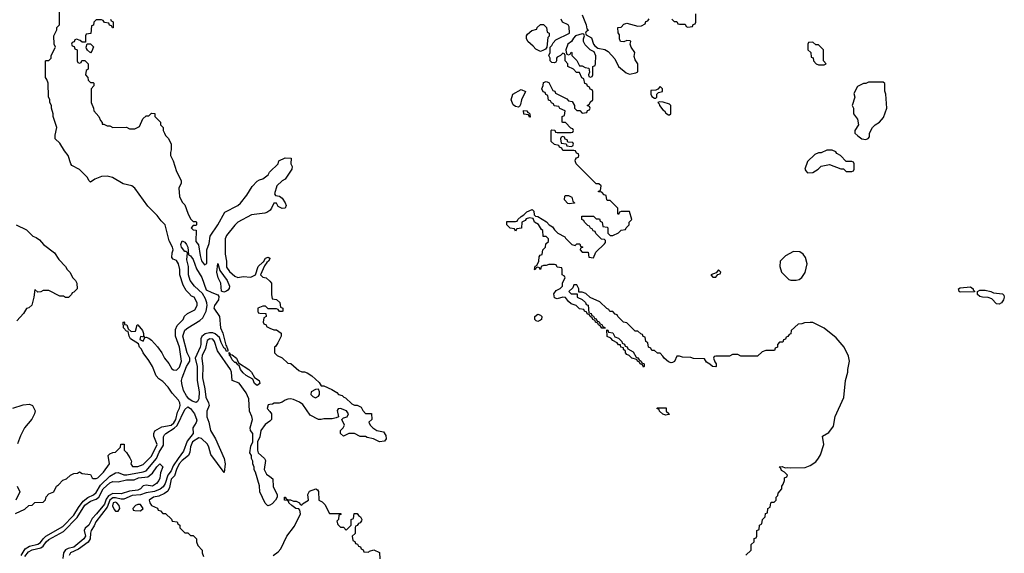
# Model space of a CAD drawing. Header units: inches. Extents: x 2722057 to 2913084, y 892730 to 1030005.
# Tile 132 of 231: x 2818200 to 2825287, y 965307 to 969147. Entities that reach past the tile are written whole.
import ezdxf

# ---------------------------------------------------------------- set-up
doc = ezdxf.new("R2010")
doc.units = ezdxf.units.IN
doc.header["$MEASUREMENT"] = 0
doc.layers.add('C8916', color=7, linetype='Continuous')
doc.layers.add('C8926', color=7, linetype='Continuous')

msp = doc.modelspace()

# ---------------------------------------------------------------- linework, layer by layer
at = {"layer": 'C8916', "color": 2}
for points, elevation in [([(2818170, 965594), (2818236.4, 965623.6), (2818266, 965650), (2818290, 965654), (2818308.4, 965671.6), (2818370, 965674), (2818387.3, 965692.7), (2818390, 965714), (2818410, 965734), (2818446, 965750), (2818466, 965790), (2818480.4, 965799.6), (2818510, 965832), (2818536.4, 965843.6), (2818566, 965870), (2818590, 965882), (2818616.4, 965883.6), (2818630, 965892), (2818650, 965882), (2818710, 965874), (2818722, 965850), (2818730, 965844.7), (2818750, 965844), (2818762, 965850), (2818804, 965890), (2818846, 965950), (2818838, 966010), (2818850, 966022), (2818870, 966032), (2818890, 966034), (2818926, 966070), (2818928.4, 966091.6), (2818951.6, 966091.6), (2818952, 966050), (2818970, 966032), (2818994, 965994), (2819004.7, 965970), (2819001, 965950), (2819011.3, 965931.3), (2819050, 965930.8), (2819090, 965946), (2819150, 966006), (2819189.4, 966090), (2819165.2, 966150), (2819165.2, 966170), (2819172.3, 966187.7), (2819223.3, 966216.7), (2819290, 966229.2), (2819310, 966245.2), (2819323.1, 966270), (2819336.4, 966323.6), (2819350, 966351), (2819354.5, 966370), (2819352.4, 966390), (2819343, 966410), (2819298.9, 966458.9), (2819270, 966502.7), (2819230, 966544), (2819202.5, 966562.5), (2819183.2, 966583.2), (2819157.2, 966650), (2819130, 966695.3), (2819089.3, 966749.3), (2819076, 966776), (2819062, 966790), (2819055.3, 966815.3), (2818998, 966850), (2818988.4, 966868.4), (2818982, 966902), (2818970, 966906), (2818948.4, 966928.4), (2818946, 966970), (2818950, 966972), (2818954, 966966), (2818954, 966954), (2818971.1, 966951.1), (2818982, 966922), (2819003.6, 966903.6), (2819034.6, 966905.4), (2819046, 966950), (2819051.3, 966950), (2819084.7, 966910), (2819092, 966888), (2819092, 966872), (2819098, 966862), (2819070, 966866), (2819065.4, 966845.4), (2819090, 966834), (2819100.4, 966859.6), (2819110, 966862), (2819130, 966856), (2819150, 966841), (2819193, 966793), (2819222.8, 966750), (2819242.8, 966710), (2819273.3, 966673.3), (2819295.5, 966635.5), (2819306.6, 966626.6), (2819330, 966624.4), (2819350, 966646.8), (2819365.1, 966690), (2819349.5, 966790), (2819320.9, 966870), (2819322.7, 966917.3), (2819334.8, 966945.2), (2819378, 966990), (2819387.3, 967012.7), (2819407.3, 967032.7), (2819462, 967058), (2819478, 967090), (2819478, 967110), (2819455.3, 967150), (2819438, 967158), (2819418, 967178), (2819399, 967199), (2819376.5, 967236.5), (2819354, 967310), (2819352.7, 967350), (2819344, 967390), (2819330, 967414), (2819304, 967424), (2819295.3, 967435.3), (2819297.2, 967470), (2819305.2, 967490), (2819301.2, 967510), (2819276.5, 967556.5), (2819248, 967670), (2819218.6, 967698.6), (2819190, 967737.2), (2819123.8, 967803.8), (2819030, 967933.2), (2819008.7, 967950), (2818945.4, 967965.4), (2818868, 968010), (2818830, 968021.2), (2818790, 968019.3), (2818742, 967998), (2818710, 967978), (2818698, 967990), (2818688, 968010), (2818630, 968068), (2818576.4, 968096.4), (2818568, 968110), (2818548.7, 968170), (2818522.7, 968202.7), (2818490, 968258), (2818455.3, 968290), (2818454.6, 968314.6), (2818468.7, 968370), (2818442, 968450), (2818442, 968470), (2818428.9, 968508.9), (2818428.4, 968528.4), (2818418, 968550), (2818418, 968570), (2818407.3, 968592.7), (2818406, 968690), (2818396.4, 968716.4), (2818386, 968730), (2818386, 968850), (2818390, 968854), (2818410, 968854), (2818426, 968870), (2818426, 968890), (2818456.4, 968943.6), (2818458, 968950), (2818448, 968970), (2818446, 969030), (2818467.3, 969072.7), (2818468.4, 969091.6), (2818486, 969110), (2818487.3, 969207.3)], 14), ([(2818854, 969150), (2818858, 969138), (2818870, 969134), (2818872.7, 969127.3), (2818872.7, 969087.3), (2818867.3, 969087.3), (2818862, 969102), (2818847.3, 969107.3), (2818842, 969122), (2818810, 969126), (2818802, 969142), (2818790, 969146), (2818750, 969146), (2818734, 969130), (2818732.7, 969107.3), (2818718, 969102), (2818712.7, 969047.3), (2818678, 969042), (2818674, 969030), (2818674, 968986), (2818650, 968986), (2818636.4, 968996.4), (2818610, 969006), (2818598, 969002), (2818592.7, 968987.3), (2818578, 968982), (2818574, 968970), (2818578, 968958), (2818592.7, 968952.7), (2818598, 968938), (2818614, 968930), (2818614, 968850), (2818618, 968838), (2818630, 968834), (2818642, 968838), (2818647.3, 968852.7), (2818670, 968854), (2818694, 968830), (2818694, 968790), (2818678, 968782), (2818674, 968750), (2818691.6, 968731.6), (2818692.7, 968712.7), (2818710, 968694), (2818730, 968694), (2818734, 968690), (2818734, 968670), (2818714, 968650), (2818714, 968550), (2818732, 968510), (2818734, 968490), (2818770.9, 968450.9), (2818782, 968422), (2818794, 968406), (2818794, 968394), (2818806, 968394), (2818830, 968382), (2818850, 968382), (2818870, 968372), (2818970, 968374), (2818990, 968362), (2819030, 968362), (2819062, 968378), (2819087.3, 968432.7), (2819110, 968454), (2819130, 968454), (2819150, 968474), (2819172, 968472), (2819174, 968450), (2819214, 968410), (2819214, 968390), (2819234, 968370), (2819234, 968350), (2819242, 968330), (2819250, 968314), (2819271.6, 968291.6), (2819291.1, 968251.1), (2819291.3, 968210), (2819284.7, 968190), (2819284.7, 968170), (2819304.7, 968130), (2819330, 968054), (2819362, 967990), (2819362, 967970), (2819344.7, 967935.3), (2819350, 967874), (2819370, 967834), (2819390, 967814), (2819410, 967754), (2819430, 967714), (2819450, 967694), (2819470, 967694), (2819474, 967690), (2819474, 967670), (2819470, 967666), (2819450, 967666), (2819434, 967650), (2819450, 967634), (2819471.6, 967631.6), (2819467.7, 967550), (2819486.8, 967526.8), (2819498.8, 967450), (2819510, 967412), (2819530, 967382.8), (2819548.4, 967391.6), (2819548, 967490), (2819563.2, 967536.8), (2819572, 967590), (2819626.6, 967670), (2819677.5, 967762.5), (2819770, 967810.6), (2819790, 967827.3), (2819835.9, 967884.1), (2819872.5, 967947.5), (2819910, 967984.7), (2819925.6, 967994.4), (2819950, 968001), (2819988.7, 968030), (2819998, 968050), (2820000, 968051.9)], 14), ([(2820000, 967774), (2819979.8, 967760.2), (2819965.4, 967754.6), (2819870, 967742), (2819771.3, 967690), (2819750, 967669.2), (2819690, 967592.7), (2819679.3, 967570), (2819678.5, 967458.5), (2819688.6, 967408.6), (2819690, 967366), (2819710, 967334), (2819750, 967301), (2819770, 967291), (2819810, 967298), (2819865.2, 967294.8), (2819898, 967310), (2819918, 967370), (2819950, 967402), (2819956.4, 967403.6), (2819969.3, 967430.7), (2819990, 967438), (2820000, 967431.3)], 14), ([(2818174, 967670), (2818250, 967634), (2818294, 967590), (2818319.8, 967579.8), (2818343.6, 967563.6), (2818372, 967530), (2818452, 967470), (2818482, 967422), (2818531.1, 967371.1), (2818542, 967350), (2818562, 967330), (2818582, 967290), (2818602, 967270), (2818612, 967250), (2818614, 967210), (2818590, 967186), (2818578, 967182), (2818574, 967170), (2818552, 967148), (2818530, 967148), (2818516.4, 967156.4), (2818490, 967158), (2818410, 967198), (2818370, 967198), (2818351.6, 967188.4), (2818330, 967186), (2818310, 967206), (2818302.8, 967150), (2818287.3, 967092.7), (2818267.3, 967072.7), (2818250, 967069), (2818226.7, 967033.3), (2818179.9, 966980.1)], 14), ([(2820000, 967426), (2819992, 967410), (2819979.6, 967400.4), (2819963.6, 967376.4), (2819934, 967310), (2819950, 967294), (2819974, 967290), (2820000, 967264)], 14), ([(2820000, 967066), (2819990, 967066), (2819970, 967086), (2819950, 967086), (2819914, 967070), (2819914, 967050), (2819918, 967038), (2819930, 967034), (2819972.7, 967032.7), (2819974, 967010), (2819958, 967002), (2819954, 966970), (2819958, 966958), (2819974, 966950), (2819978, 966938), (2820000, 966927.8)], 14), ([(2820000, 965654.1), (2819987.3, 965647.3), (2819967.3, 965667.3), (2819928.4, 965748.4), (2819927.3, 965792.7), (2819898, 965890), (2819888.4, 965908.4), (2819887.3, 965927.3), (2819878, 965950), (2819878, 965970), (2819868.9, 965988.9), (2819868, 966010), (2819858, 966030), (2819863.1, 966076.9), (2819878, 966110), (2819878, 966170), (2819862, 966190), (2819859, 966210), (2819876, 966270), (2819871.7, 966291.7), (2819854, 966330), (2819850, 966418), (2819830, 966462), (2819779, 966530), (2819729.3, 966549.3), (2819726, 966610), (2819718, 966630), (2819623.7, 966763.7), (2819603.5, 966830), (2819590, 966847.6), (2819569.3, 966850.7), (2819550, 966838), (2819538.8, 966781.2), (2819513.4, 966730), (2819510.3, 966710), (2819517.4, 966650), (2819516.9, 966570), (2819534, 966490), (2819541.1, 966430), (2819560.5, 966390), (2819564.9, 966370), (2819546.7, 966330), (2819548.4, 966290), (2819561.6, 966250), (2819573, 966190), (2819610.4, 966130.4), (2819671, 965990), (2819678.8, 965950), (2819672, 965888), (2819577, 966017), (2819562.9, 966070), (2819551.2, 966091.2), (2819510, 966132.7), (2819490, 966137), (2819443.1, 966110), (2819430, 966074), (2819424.6, 966035.4), (2819415.5, 966010), (2819370, 965974.7), (2819348.4, 965950), (2819328.4, 965910), (2819315.8, 965864.2), (2819290, 965839.3), (2819279, 965781), (2819266.6, 965753.4), (2819242.8, 965737.2), (2819201.6, 965718.4), (2819164.7, 965710), (2819131.3, 965690), (2819138, 965670), (2819150, 965652), (2819192.7, 965632.7), (2819198, 965618), (2819212.7, 965612.7), (2819230, 965594), (2819250, 965594), (2819292.7, 965552.7), (2819298, 965538), (2819332.7, 965532.7), (2819338, 965518), (2819354, 965510), (2819354, 965490), (2819390, 965454), (2819410, 965454), (2819430, 965434), (2819450, 965434), (2819474, 965410), (2819474, 965390), (2819483.6, 965363.6), (2819514, 965330), (2819514, 965310), (2819523.6, 965283.6)], 14), ([(2818150, 966351), (2818224.7, 966375.3), (2818270, 966381), (2818292, 966370), (2818310.9, 966330.9), (2818306, 966310), (2818287.5, 966272.5), (2818236, 966210), (2818207.1, 966152.9), (2818185.4, 966094.6)], 14), ([(2820000, 966377), (2819990, 966375.3), (2819982.8, 966350), (2820000, 966326.4)], 14), ([(2818210, 965290.3), (2818239.8, 965340.2), (2818270, 965359.1), (2818330, 965372.9), (2818350, 965385.2), (2818368.2, 965411.8), (2818388.9, 965431.1), (2818510, 965500.7), (2818590, 965581.5), (2818622.7, 965637.3), (2818658, 965682), (2818690, 965708.4), (2818731.7, 965728.3), (2818750, 965743.6), (2818781.7, 965798.3), (2818850, 965862), (2818890, 965886), (2818910, 965887.2), (2818950, 965872.7), (2818971.3, 965871.3), (2819090, 965892.9), (2819110, 965901.3), (2819185, 965990), (2819204.5, 966035.5), (2819236, 966084), (2819235.8, 966144.2), (2819241.7, 966158.3), (2819251.3, 966170), (2819312.8, 966207.2), (2819333.9, 966226.1), (2819390, 966340.5), (2819410, 966360.5), (2819430, 966348), (2819458.7, 966310), (2819474.4, 966265.6), (2819471.8, 966248.2), (2819447.6, 966210), (2819449.1, 966170), (2819405.4, 966114.6), (2819379.1, 966040.9), (2819340.2, 965990), (2819304.5, 965935.5), (2819290, 965899.7), (2819266, 965870), (2819246.3, 965810), (2819233.7, 965786.3), (2819211.2, 965768.8), (2819170, 965751.4), (2819110, 965742.8), (2819070, 965727.2), (2819010, 965723.2), (2818950, 965696.2), (2818930, 965696.5), (2818890, 965707.2), (2818870, 965707), (2818860.3, 965699.7), (2818850, 965688.3), (2818830, 965639.1), (2818747.3, 965532.7), (2818736.2, 965503.8), (2818715.3, 965470), (2818709.3, 965450.7), (2818706.5, 965410), (2818692.5, 965387.5), (2818623.5, 965336.5), (2818567.2, 965310), (2818556, 965290)], 10), ([(2820000, 966258.9), (2819967.1, 966232.9), (2819936, 966190), (2819930, 966146), (2819911.6, 966108.4), (2819911, 966070), (2819911.3, 966050), (2819918, 966030), (2819962, 965990), (2819970, 965974), (2819961, 965910), (2819977.3, 965877.3), (2820000, 965859.4)], 14), ([(2818237.2, 965282.8), (2818263.7, 965316.3), (2818289.3, 965330.7), (2818353.7, 965346.3), (2818370, 965357.7), (2818391, 965390), (2818410, 965405.2), (2818516.9, 965463.1), (2818615, 965565), (2818670, 965652.3), (2818710, 965683.2), (2818750, 965696.9), (2818769.9, 965710.2), (2818800.4, 965770), (2818850, 965814.3), (2818870, 965822.6), (2818910, 965820.4), (2818970, 965834.7), (2819024.9, 965835.1), (2819055.3, 965850), (2819123, 965857), (2819156.3, 965883.7), (2819187.3, 965930), (2819210, 965950.5), (2819230.5, 965930), (2819214.9, 965885.1), (2819210, 965848), (2819201, 965830), (2819186, 965810), (2819156, 965790), (2819110, 965797), (2819088.7, 965791.3), (2819070, 965769.7), (2819050, 965761.1), (2818990, 965754.7), (2818930, 965734.3), (2818870, 965736.1), (2818839, 965721), (2818823.7, 965696.3), (2818810, 965660.4), (2818754.4, 965590), (2818722.1, 965557.9), (2818696.9, 965510), (2818672.3, 965487.7), (2818664.2, 965470), (2818673.2, 965430), (2818662.4, 965410), (2818590, 965350.8), (2818550, 965340.8), (2818529.3, 965330.7), (2818514.7, 965310), (2818510.2, 965270)], 6), ([(2818182, 965790), (2818202, 965750), (2818171.6, 965688.4)], 14)]:
    msp.add_lwpolyline(points, dxfattribs=dict(at, elevation=elevation))
for points, elevation in [([(2818710, 968908), (2818687.3, 968927.3), (2818680.4, 968940.4), (2818678, 968950), (2818686, 968974), (2818710, 968974), (2818732, 968952), (2818719.6, 968920.4)], 14), ([(2819690, 966759), (2819679.5, 966779.5), (2819670, 966785.2), (2819650, 966824), (2819638.9, 966858.9), (2819607.2, 966887.2), (2819590, 966894), (2819565.7, 966894.3), (2819534.5, 966885.5), (2819512.1, 966867.9), (2819505.3, 966850), (2819504.7, 966810), (2819498.6, 966790), (2819463, 966710), (2819477.8, 966650), (2819478.8, 966550), (2819492.3, 966467.7), (2819490, 966419), (2819479.9, 966400.1), (2819470, 966392), (2819441.4, 966401.5), (2819418.2, 966418.2), (2819400.3, 966440.3), (2819379.1, 966479.1), (2819368.5, 966528.5), (2819365.1, 966550), (2819369.6, 966570), (2819400.9, 966650), (2819426, 966690), (2819426, 966710), (2819406, 966750), (2819375.1, 966870), (2819390, 966911.8), (2819411.8, 966930), (2819497.7, 966982.3), (2819518.1, 967001.9), (2819541.8, 967050), (2819548.7, 967090), (2819547.6, 967110), (2819537.8, 967137.8), (2819516.1, 967176.1), (2819458.3, 967230), (2819427.4, 967270), (2819415.6, 967310), (2819414.3, 967370), (2819402.3, 967417.7), (2819409.1, 967469.1), (2819398.6, 967478.6), (2819390, 967479.3), (2819365.1, 967510), (2819359.6, 967530), (2819370, 967556), (2819390, 967544.9), (2819401.6, 967530), (2819410.3, 967510), (2819414.4, 967454.4), (2819430, 967448), (2819450, 967422), (2819473.7, 967353.7), (2819512.3, 967292.3), (2819543.6, 967203.6), (2819582.6, 967182.6), (2819627.3, 967167.3), (2819634.4, 967154.4), (2819630.6, 967130), (2819603, 967090), (2819598.4, 967070), (2819637.6, 967010), (2819646, 966930), (2819662.4, 966890), (2819684, 966804), (2819690, 966798), (2819698.8, 966770), (2819698, 966762)], 10), ([(2819670, 967186), (2819654, 967194), (2819648.4, 967250), (2819629.7, 967290), (2819618.4, 967330), (2819627.3, 967392.7), (2819641.1, 967341.1), (2819694.6, 967270), (2819710.4, 967230), (2819708.1, 967211.9), (2819699, 967201), (2819690, 967192.7)], 10), ([(2819712, 966732), (2819722.7, 966737.3), (2819730, 966735.5), (2819760.5, 966710), (2819776.3, 966676.3), (2819850, 966630.5), (2819870, 966610.7), (2819890.8, 966570.8), (2819924.7, 966550), (2819930, 966529), (2819910, 966514), (2819890, 966529), (2819879, 966559), (2819830, 966587), (2819810, 966604.5), (2819789.6, 966630), (2819779.5, 966659.5), (2819770, 966662.7), (2819758.9, 966678.9), (2819750, 966680.9), (2819730, 966698), (2819720.2, 966720.2), (2819709.6, 966730), (2819707.3, 966752.7), (2819712, 966748)], 10), ([(2818890, 965675.1), (2818874, 965670), (2818869.2, 965649.2), (2818881.3, 965621.3), (2818890, 965610.8), (2818910, 965611.3), (2818921.2, 965630), (2818917, 965650), (2818900.7, 965670)], 14), ([(2819070, 965658), (2819050, 965658), (2819034, 965650), (2819014, 965630), (2819018, 965618), (2819030, 965614), (2819070, 965612), (2819088, 965630)], 14)]:
    msp.add_lwpolyline(points, close=True, dxfattribs=dict(at, elevation=elevation))
at = {"layer": 'C8926', "color": 2, "elevation": 14}
for points in [[(2823427.3, 965292.7), (2823466, 965330), (2823466, 965370), (2823486, 965390), (2823487.3, 965412.7), (2823502, 965418), (2823506, 965430), (2823506, 965470), (2823522, 965478), (2823526, 965510), (2823542, 965518), (2823546, 965550), (2823566, 965570), (2823567.3, 965592.7), (2823582, 965598), (2823586, 965630), (2823602, 965638), (2823606, 965670), (2823610, 965674), (2823630, 965674), (2823646, 965690), (2823646, 965710), (2823656.4, 965723.6), (2823660.4, 965739.6), (2823686, 965770), (2823686, 965790), (2823696.4, 965803.6), (2823706, 965830), (2823706, 965850), (2823722, 965858), (2823726, 965870), (2823706, 965890), (2823683.1, 965903.1), (2823678, 965918), (2823666, 965930), (2823688.4, 965931.6), (2823710, 965922), (2823730, 965924.7), (2823750, 965921), (2823854.6, 965925.4), (2823890, 965938), (2823930, 965964.7), (2823949.3, 965990.7), (2823964.7, 966015.3), (2823989, 966090), (2823978, 966150), (2824023.2, 966176.8), (2824058, 966222), (2824069.4, 966290.6), (2824132.5, 966427.5), (2824145.2, 966550), (2824161.2, 966610), (2824161.2, 966630), (2824174, 966690), (2824164.7, 966724.7), (2824134, 966790), (2824076.5, 966856.5), (2823990, 966928), (2823910, 966968), (2823890, 966968), (2823850, 966966), (2823830, 966958), (2823803.6, 966956.4), (2823754, 966910), (2823750, 966886), (2823738, 966882), (2823730, 966866), (2823718, 966862), (2823712.7, 966847.3), (2823698, 966842), (2823692.7, 966827.3), (2823670, 966826), (2823654, 966810), (2823654, 966790), (2823638, 966782), (2823632.7, 966767.3), (2823570, 966766), (2823543.6, 966756.4), (2823510, 966726), (2823390, 966726), (2823370, 966738), (2823330, 966738), (2823310, 966726), (2823210, 966726), (2823198, 966722), (2823194, 966710), (2823203.6, 966683.6), (2823214, 966670), (2823214, 966650), (2823210, 966648.7), (2823186, 966650), (2823168.4, 966668.4), (2823143.1, 966683.1), (2823130, 966706), (2823050, 966708.7), (2823030, 966715.3), (2822970, 966718), (2822950, 966726), (2822930, 966726), (2822912.7, 966687.3), (2822899.6, 966680.4), (2822890, 966678), (2822870, 966684), (2822838, 966710), (2822830, 966726), (2822810, 966746), (2822790, 966746), (2822770, 966766), (2822750, 966766), (2822742, 966782), (2822726, 966790), (2822722, 966822), (2822706, 966830), (2822702, 966862), (2822687.3, 966867.3), (2822682, 966882), (2822670, 966886), (2822650, 966906), (2822630, 966906), (2822570, 966966), (2822546, 966970), (2822506, 967010), (2822502, 967022), (2822487.3, 967027.3), (2822470, 967046), (2822447.3, 967047.3), (2822442, 967062), (2822427.3, 967067.3), (2822376.4, 967116.4), (2822307.3, 967147.3), (2822276.4, 967176.4), (2822250, 967186), (2822226, 967186), (2822226, 967210), (2822210, 967238), (2822190, 967238), (2822182, 967218), (2822154, 967190), (2822170, 967174), (2822214, 967174), (2822214, 967150), (2822250, 967134), (2822272.7, 967112.7), (2822278, 967098), (2822292.7, 967092.7), (2822298, 967038), (2822312.7, 967032.7), (2822318, 967018), (2822330, 967014), (2822338, 966998), (2822350, 966994), (2822358, 966978), (2822370, 966974), (2822378, 966958), (2822390, 966954), (2822398, 966938), (2822412.7, 966932.7), (2822414, 966926), (2822390, 966926), (2822382, 966942), (2822366, 966950), (2822362, 966962), (2822346, 966970), (2822342, 966982), (2822326, 966990), (2822322, 967002), (2822306, 967010), (2822302, 967022), (2822286, 967030), (2822282, 967042), (2822266, 967050), (2822262, 967062), (2822230, 967066), (2822206, 967090), (2822170, 967102), (2822150, 967118), (2822130, 967148.7), (2822110, 967149), (2822070, 967139), (2822050, 967146), (2822045.2, 967174.8), (2822061.2, 967198.8), (2822090, 967212), (2822108, 967230), (2822108, 967252), (2822126, 967290), (2822122, 967302), (2822106, 967310), (2822106, 967350), (2822102, 967362), (2822070, 967366), (2822062, 967382), (2822050, 967386), (2822010, 967386), (2821990, 967378), (2821970, 967378), (2821954, 967370), (2821950, 967348), (2821942, 967362), (2821930, 967366), (2821918, 967362), (2821910, 967346), (2821906, 967350), (2821910, 967374), (2821922, 967378), (2821938, 967410), (2821940.4, 967439.6), (2821947.3, 967452.7), (2821962, 967458), (2821966, 967490), (2821986, 967510), (2821987.3, 967532.7), (2822006, 967550), (2822006, 967570), (2821990, 967586), (2821967.3, 967587.3), (2821966, 967630), (2821956.4, 967636.4), (2821934, 967674), (2821906, 967690), (2821896.4, 967716.4), (2821870, 967722), (2821845.4, 967714.6), (2821838, 967702), (2821814, 967690), (2821812.7, 967647.3), (2821778, 967642), (2821770, 967626), (2821762, 967642), (2821730, 967646), (2821706, 967670), (2821706, 967694), (2821770, 967694), (2821782, 967698), (2821786, 967710), (2821809.1, 967730.9), (2821830, 967742), (2821850, 967764.7), (2821890, 967782), (2821902, 967770), (2821903.6, 967743.6), (2821912, 967732), (2821930.9, 967730.9), (2821991.1, 967691.1), (2822012, 967670), (2822036, 967656), (2822050, 967634), (2822074, 967610), (2822124.7, 967584.7), (2822130, 967574), (2822174, 967530), (2822198, 967522), (2822210, 967534), (2822232.7, 967532.7), (2822238, 967518), (2822254, 967510), (2822238, 967502), (2822234, 967490), (2822250, 967474), (2822292.7, 967472.7), (2822298, 967438), (2822330, 967434), (2822347.3, 967472.7), (2822410, 967534), (2822416.4, 967543.6), (2822418, 967558), (2822410, 967566), (2822387.3, 967567.3), (2822347.3, 967607.3), (2822342, 967622), (2822327.3, 967627.3), (2822322, 967642), (2822310, 967646), (2822302, 967662), (2822290, 967666), (2822266, 967690), (2822262, 967702), (2822246, 967710), (2822247.3, 967732.7), (2822330, 967734), (2822350, 967714), (2822372.7, 967712.7), (2822378, 967698), (2822394, 967690), (2822398, 967658), (2822430, 967654), (2822434, 967650), (2822434, 967610), (2822450, 967594), (2822470, 967594), (2822510, 967612), (2822530, 967632), (2822562, 967638), (2822566, 967650), (2822586, 967670), (2822586, 967690), (2822606, 967710), (2822590, 967766), (2822530, 967766), (2822518, 967762), (2822510, 967746), (2822506, 967750), (2822506, 967790), (2822450, 967846), (2822430, 967846), (2822426, 967850), (2822422, 967882), (2822407.3, 967887.3), (2822390, 967906), (2822367.3, 967907.3), (2822367.3, 967912.7), (2822382, 967918), (2822386, 967950), (2822370, 967966), (2822350, 967966), (2822206, 968110), (2822198, 968130), (2822200.4, 968139.6), (2822207.3, 968152.7), (2822222, 968158), (2822226, 968170), (2822222, 968182), (2822207.3, 968187.3), (2822202, 968202), (2822190, 968206), (2822110, 968206), (2822102, 968222), (2822086, 968230), (2822082, 968242), (2822050, 968248), (2822026, 968270), (2822026, 968350), (2822030, 968354), (2822052.7, 968352.7), (2822058, 968338), (2822070, 968334), (2822170, 968334), (2822182, 968338), (2822186, 968350), (2822182, 968362), (2822167.3, 968367.3), (2822130, 968406), (2822110, 968406), (2822106, 968410), (2822106, 968450), (2822122, 968458), (2822126, 968490), (2822087.3, 968507.3), (2822082, 968522), (2822047.3, 968527.3), (2822042, 968542), (2822027.3, 968547.3), (2822022, 968562), (2822007.3, 968567.3), (2822002, 968602), (2821987.3, 968607.3), (2821982, 968622), (2821967.3, 968627.3), (2821958, 968650), (2821967.3, 968672.7), (2821970, 968694), (2821990, 968702), (2822010, 968694), (2822038, 968638), (2822052.7, 968632.7), (2822058, 968618), (2822138, 968578), (2822150, 968562), (2822178, 968558), (2822194, 968530), (2822194, 968510), (2822210, 968494), (2822232.7, 968492.7), (2822250, 968474), (2822282, 968478), (2822287.3, 968492.7), (2822302, 968498), (2822306, 968510), (2822302, 968522), (2822286, 968530), (2822302, 968538), (2822307.3, 968552.7), (2822326, 968570), (2822326, 968630), (2822322, 968642), (2822307.3, 968647.3), (2822302, 968662), (2822287.3, 968667.3), (2822282, 968682), (2822267.3, 968687.3), (2822262, 968722), (2822247.3, 968727.3), (2822230, 968766), (2822207.3, 968767.3), (2822186, 968790), (2822146, 968810), (2822146, 968830), (2822126, 968850), (2822126, 968890), (2822122, 968902), (2822110, 968906), (2822092, 968888), (2822070, 968878), (2822064.7, 968870), (2822064.7, 968850), (2822059.8, 968840.2), (2822050, 968835.3), (2822030, 968838), (2822018, 968850), (2822018, 968870), (2822008.7, 968890), (2822018, 968910), (2822018, 968950), (2822030, 968962), (2822039, 968981), (2822059, 969001), (2822158, 969050), (2822155.3, 969095.3), (2822148.7, 969108.7), (2822108, 969130), (2822098, 969150)], [(2822250, 969182), (2822278, 969110), (2822282, 969082), (2822292, 969070), (2822278, 969062), (2822274, 969050), (2822278, 969038), (2822315.3, 969015.3), (2822331, 968971), (2822339.6, 968959.6), (2822361, 968941), (2822411.3, 968931.3), (2822436.9, 968916.9), (2822485.2, 968865.2), (2822510, 968811), (2822565.2, 968765.2), (2822590, 968754.8), (2822636, 968764), (2822648.4, 968771.6), (2822648.7, 968830), (2822630, 968858), (2822622, 968882), (2822628.7, 968910), (2822602, 968950), (2822595.3, 968970), (2822598, 968990), (2822594.6, 968994.6), (2822570, 968998), (2822550, 968988), (2822526, 968990), (2822518, 969010), (2822518, 969038), (2822507.3, 969052.7), (2822506, 969090), (2822530, 969094), (2822550, 969114), (2822570, 969122), (2822650, 969101), (2822676.4, 969103.6), (2822702, 969118), (2822707.3, 969132.7), (2822722, 969138), (2822730, 969154)], [(2822894, 969150), (2822910, 969134), (2822930, 969134), (2822938, 969118), (2822950, 969114), (2822990, 969114), (2822998, 969098), (2823010, 969094), (2823042, 969098), (2823047.3, 969112.7), (2823062, 969118), (2823066, 969130), (2823066, 969190)], [(2820000, 968051.9), (2820062, 968110), (2820066, 968130), (2820110, 968152), (2820154, 968150), (2820152, 968110), (2820162, 968090), (2820158, 968070), (2820110, 967998), (2820090, 967988), (2820051.3, 967950), (2820034, 967894), (2820042, 967882), (2820070, 967878), (2820090, 967862), (2820111.3, 967830), (2820118, 967810), (2820112, 967790), (2820088.7, 967788.7), (2820062, 967802), (2820050, 967826), (2820030, 967826), (2820014, 967790), (2820003.6, 967776.4), (2820000, 967774)], [(2820000, 967431.3), (2820002, 967430), (2820000, 967426)], [(2820000, 967264), (2820014, 967250), (2820012, 967170), (2820018, 967138), (2820050, 967134), (2820072.7, 967112.7), (2820078, 967078), (2820094, 967070), (2820094, 967050), (2820090, 967046), (2820070, 967046), (2820062, 967062), (2820050, 967066), (2820000, 967066)], [(2820000, 966927.8), (2820030, 966914), (2820050, 966914), (2820082, 966890), (2820082, 966870), (2820058.8, 966821.2), (2820043.6, 966796.4), (2820034, 966790), (2820034, 966750), (2820054, 966730), (2820090, 966714), (2820130, 966674), (2820152.7, 966672.7), (2820210, 966622), (2820230, 966612), (2820250, 966612), (2820270, 966604.7), (2820304, 966584), (2820354.8, 966534.8), (2820370, 966512), (2820390, 966512), (2820446, 966486), (2820483.6, 966463.6), (2820494, 966450), (2820522, 966442), (2820534, 966430), (2820546, 966426), (2820590, 966382), (2820610, 966372), (2820630, 966374), (2820658, 966358), (2820670, 966334), (2820690, 966314), (2820732.7, 966312.7), (2820734, 966270), (2820714, 966250), (2820722, 966230), (2820742, 966210), (2820770, 966191.3), (2820819.8, 966179.8), (2820834.8, 966154.8), (2820838, 966130), (2820826, 966114), (2820789.1, 966109.1), (2820746, 966130), (2820701.2, 966141.2), (2820690, 966148), (2820650, 966148), (2820610, 966168), (2820570, 966168), (2820530, 966148.7), (2820509.3, 966170), (2820509.4, 966190.6), (2820528.7, 966210), (2820537.2, 966230), (2820518, 966270), (2820530, 966282), (2820558, 966290), (2820568, 966310), (2820552.7, 966332.7), (2820510, 966348), (2820492.7, 966347.3), (2820484.7, 966335.3), (2820494, 966290), (2820478.8, 966281.2), (2820450, 966274), (2820390, 966275.3), (2820370, 966268.7), (2820350, 966268.7), (2820290, 966301.2), (2820238.8, 966378.8), (2820214.8, 966394.8), (2820170, 966413), (2820150, 966418.7), (2820130, 966417), (2820110.4, 966409.6), (2820090, 966394), (2820068.4, 966388.4), (2820032.7, 966387.3), (2820019.6, 966380.4), (2820000, 966377)], [(2820000, 966326.4), (2820012, 966310), (2820014, 966270), (2820000, 966258.9)], [(2820000, 965859.4), (2820022, 965842), (2820025.4, 965785.4), (2820054, 965730), (2820054, 965710), (2820042, 965690), (2820016.9, 965663.1), (2820000, 965654.1)], [(2820023.7, 965290), (2820061.6, 965318.4), (2820080.7, 965339.3), (2820122.7, 965430), (2820178, 965502), (2820221.2, 965590), (2820217.2, 965617.2), (2820210, 965628), (2820188, 965630), (2820158, 965650), (2820138, 965670), (2820138, 965678), (2820130, 965686), (2820106, 965690), (2820106, 965710), (2820110, 965712), (2820118, 965698), (2820132.7, 965692.7), (2820150, 965692), (2820170, 965682), (2820190, 965682), (2820214, 965670), (2820218, 965658), (2820230, 965654), (2820236.4, 965663.6), (2820278, 965690), (2820275.3, 965730), (2820286.6, 965753.4), (2820331.3, 965771.3), (2820343.6, 965763.6), (2820351.6, 965751.6), (2820354, 965690), (2820376.9, 965676.9), (2820396.9, 965656.9), (2820430, 965594), (2820512.7, 965592.7), (2820512.7, 965587.3), (2820498, 965582), (2820494, 965550), (2820482, 965538), (2820490, 965514), (2820510, 965494), (2820530, 965494), (2820550, 965474), (2820586, 965510), (2820586, 965550), (2820602, 965558), (2820607.3, 965592.7), (2820630, 965594), (2820638, 965578), (2820654, 965570), (2820662, 965550), (2820659.6, 965540.4), (2820650, 965526), (2820638, 965522), (2820630, 965506), (2820618, 965502), (2820614, 965490), (2820614, 965450), (2820594, 965430), (2820598, 965398), (2820612.7, 965392.7), (2820618, 965378), (2820632.7, 965372.7), (2820638, 965358), (2820652.7, 965352.7), (2820658, 965338), (2820672.7, 965332.7), (2820678, 965318), (2820710, 965314), (2820718, 965322), (2820750, 965332), (2820790, 965312), (2820792, 965268)]]:
    msp.add_lwpolyline(points, dxfattribs=at)
at = {"layer": 'C8926', "color": 2}
for points, elevation in [([(2821950, 968918), (2821914.6, 968934.6), (2821897.2, 968957.2), (2821858, 968990), (2821848.9, 969011.1), (2821848.9, 969031.1), (2821856.4, 969043.6), (2821886, 969070), (2821922, 969078), (2821926, 969090), (2821950, 969111.3), (2821970, 969111.3), (2821991.1, 969091.1), (2821998, 969058), (2822012, 969050), (2822011.6, 969028.4), (2822002, 969018), (2821994, 968950), (2821984.7, 968935.3), (2821970, 968928)], 14), ([(2822250, 969046), (2822202, 969030), (2822185.4, 969014.6), (2822172, 968990), (2822144.7, 968970), (2822132, 968930), (2822132.7, 968912.7), (2822138, 968898), (2822150, 968894), (2822162, 968898), (2822170, 968912), (2822174, 968910), (2822174, 968890), (2822210, 968854), (2822230, 968814), (2822250, 968814), (2822270, 968802), (2822298, 968798), (2822302, 968770), (2822294, 968750), (2822298, 968738), (2822310, 968734), (2822322, 968738), (2822326, 968750), (2822326, 968810), (2822342, 968818), (2822346, 968830), (2822347.3, 968887.3), (2822335.3, 968915.3), (2822306, 968930), (2822270, 968966), (2822258, 968990), (2822258, 969010), (2822266, 969030), (2822262, 969042)], 14), ([(2823910, 968986), (2823878, 968982), (2823874, 968970), (2823874, 968930), (2823894, 968910), (2823898, 968878), (2823912.7, 968872.7), (2823914, 968850), (2823934, 968830), (2823950, 968822), (2823990, 968822), (2824006, 968830), (2823986, 968850), (2823986, 968930), (2823950, 968966), (2823930, 968966)], 14), ([(2821790, 968518), (2821770, 968522), (2821753.2, 968533.2), (2821737.2, 968570), (2821748.7, 968610), (2821810, 968644.7), (2821842, 968630), (2821811.3, 968570), (2821804.7, 968535.3), (2821798, 968522)], 14), ([(2822810, 968666), (2822792.7, 968647.3), (2822779.6, 968640.4), (2822743.6, 968636.4), (2822742, 968610), (2822750, 968594), (2822770, 968582), (2822778, 968582), (2822786, 968590), (2822786, 968610), (2822798, 968622), (2822826, 968630), (2822826, 968650)], 14), ([(2824310, 968698), (2824290, 968688), (2824272.7, 968687.3), (2824230, 968666), (2824205.4, 968614.6), (2824210.6, 968590), (2824191.3, 968530), (2824202, 968510), (2824202, 968470), (2824230, 968432), (2824238.8, 968390), (2824212, 968350), (2824212, 968330), (2824232, 968310), (2824262, 968290), (2824290, 968284.7), (2824308.4, 968291.6), (2824316.4, 968303.6), (2824318, 968330), (2824338, 968370), (2824358, 968390), (2824388, 968410), (2824418, 968442), (2824442, 968510), (2824435.3, 968610), (2824427.3, 968632.7), (2824427.3, 968687.3), (2824416.4, 968696.4)], 14), ([(2822804.7, 968555.3), (2822794, 968550), (2822802, 968542), (2822804.7, 968530), (2822830, 968498), (2822842, 968490), (2822850, 968474), (2822870, 968462), (2822878, 968462), (2822886, 968470), (2822886, 968530), (2822878, 968538), (2822832.9, 968552.9)], 14), ([(2821870, 968446), (2821862, 968462), (2821830, 968466), (2821827.3, 968492.7), (2821851.6, 968491.6), (2821858, 968478), (2821870, 968474), (2821874, 968450), (2821874, 968446)], 14), ([(2822110, 968306), (2822098, 968302), (2822094, 968290), (2822098, 968258), (2822134, 968254), (2822138, 968238), (2822170, 968234), (2822182, 968238), (2822186, 968250), (2822182, 968262), (2822146, 968266), (2822142, 968282), (2822127.3, 968287.3), (2822122, 968302)], 14), ([(2824010, 968208), (2823970, 968188), (2823950, 968188), (2823923.6, 968176.4), (2823870, 968126), (2823852, 968070), (2823858, 968058), (2823870, 968044.7), (2823910, 968046), (2823948.4, 968071.6), (2823968.4, 968091.6), (2824030, 968104.7), (2824110, 968074), (2824130, 968074), (2824150, 968054), (2824190, 968054), (2824202, 968058), (2824206, 968070), (2824206, 968110), (2824202, 968122), (2824190, 968126), (2824150, 968126), (2824108.4, 968168.4), (2824083.1, 968183.1), (2824075.3, 968195.3), (2824047.3, 968207.3)], 14), ([(2822158, 967822), (2822144.7, 967824.7), (2822122, 967850), (2822124, 967876), (2822130, 967882), (2822150, 967882), (2822174, 967870), (2822182, 967842), (2822194, 967830), (2822194, 967826), (2822190, 967826)], 14), ([(2823770, 967478), (2823711.6, 967448.4), (2823674, 967410), (2823672, 967370), (2823684.7, 967330), (2823736.9, 967276.9), (2823750, 967271.3), (2823790, 967271.3), (2823810, 967278), (2823830, 967292), (2823853.6, 967326.4), (2823868, 967390), (2823856.4, 967436.4), (2823840.4, 967460.4), (2823816.4, 967476.4)], 14), ([(2823230, 967346), (2823214, 967326), (2823174, 967310), (2823190, 967294), (2823210, 967294), (2823226, 967314), (2823242, 967318), (2823246, 967330)], 14), ([(2824970, 967185.2), (2824962, 967190), (2824958, 967210), (2824970, 967216), (2825043.6, 967223.6), (2825062, 967210), (2825062, 967202), (2825074, 967190), (2825070, 967188)], 10), ([(2825250, 967099.6), (2825230, 967102.7), (2825197, 967137), (2825171.3, 967148.7), (2825129.2, 967149.2), (2825110, 967155.3), (2825095.3, 967170), (2825095.3, 967190), (2825110, 967201), (2825150, 967200.7), (2825190, 967190.7), (2825210, 967180.7), (2825273.7, 967173.7), (2825283.5, 967163.5), (2825287.3, 967150), (2825281.6, 967130), (2825267.3, 967110)], 10), ([(2821930, 966976), (2821919, 966979), (2821909, 966990), (2821909, 967010), (2821930, 967026.8), (2821950, 967021), (2821958.8, 967010), (2821956, 966990), (2821950, 966984)], 14), ([(2822690, 966646), (2822682, 966662), (2822666, 966670), (2822662, 966682), (2822646, 966690), (2822642, 966702), (2822606, 966710), (2822586, 966730), (2822570, 966738), (2822562, 966750), (2822562, 966762), (2822546, 966774), (2822546, 966786), (2822528, 966790), (2822526, 966806), (2822510, 966808), (2822500.4, 966820.4), (2822470, 966838), (2822455.3, 966855.3), (2822430, 966868), (2822426, 966914), (2822432.7, 966912.7), (2822438, 966898), (2822470, 966894), (2822484.7, 966864.7), (2822510, 966854), (2822534, 966830), (2822538, 966818), (2822552.7, 966812.7), (2822558, 966798), (2822572.7, 966792.7), (2822578, 966778), (2822616.9, 966756.9), (2822638, 966718), (2822650, 966714), (2822658, 966698), (2822674, 966690), (2822678, 966678), (2822694, 966670), (2822694, 966650)], 14), ([(2820350, 966488), (2820330, 966485.2), (2820298, 966470), (2820296, 966450), (2820310, 966436), (2820330, 966426.8), (2820350, 966438), (2820357.2, 966450), (2820359, 966470)], 14), ([(2822850, 966302), (2822830, 966308.7), (2822806, 966330), (2822802, 966342), (2822786, 966350), (2822790, 966354), (2822852.7, 966352.7), (2822854, 966330), (2822872.7, 966312.7), (2822874, 966306), (2822870, 966306)], 14)]:
    msp.add_lwpolyline(points, close=True, dxfattribs=dict(at, elevation=elevation))

doc.saveas('drawing.dxf')
